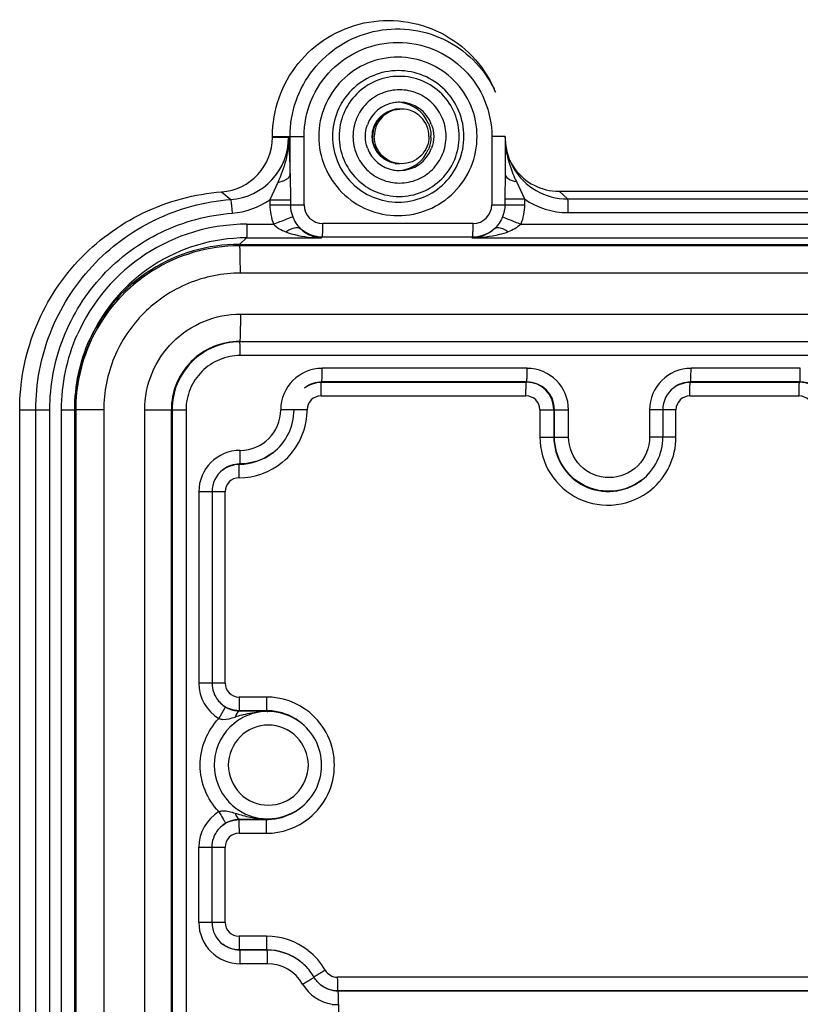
# Model space of a CAD drawing. Header units: inches. Extents: x 0 to 34, y 0 to 22.
# Tile 94 of 124: x 18.5 to 19.6, y 15.9 to 17.3. Entities that reach past the tile are written whole.
import ezdxf

# ---------------------------------------------------------------- set-up
doc = ezdxf.new("R2010")
doc.units = ezdxf.units.IN
doc.header["$LTSCALE"] = 1.87
doc.header["$MEASUREMENT"] = 0
doc.linetypes.add('HIDDEN', pattern=[0.2, 0.1, -0.1])
doc.layers.get('0').update_dxf_attribs({"linetype": 'CONTINUOUS'})
doc.layers.add('02___PRT_ALL_AXES', color=7, linetype='CONTINUOUS')
doc.layers.add('DEFAULT_2', color=8, linetype='HIDDEN')

msp = doc.modelspace()

# ---------------------------------------------------------------- linework, layer by layer
at = {"color": 7, "linetype": 'CONTINUOUS'}
for p, q in [((19.1565, 17.207), (19.1543, 17.212)), ((18.835, 17.1424), (18.835, 17.1435)), ((18.835, 17.1435), (18.8806, 17.1435)), ((18.835, 17.1424), (18.8582, 17.1424)), ((18.8604, 17.0883), (18.8604, 17.1435)), ((18.8806, 17.0451), (18.8806, 17.1435)), ((19.151, 17.1435), (19.151, 17.0451)), ((19.1701, 17.1435), (19.151, 17.1435)), ((19.1701, 17.1435), (19.1701, 17.0894)), ((18.8604, 17.0883), (18.8609, 17.0523)), ((19.1701, 17.0894), (19.1698, 17.0534)), ((19.1701, 17.0961), (19.1701, 17.0894)), ((18.8427, 17.0773), (18.8313, 17.0523)), ((19.1865, 17.0784), (19.1981, 17.0534)), ((18.7619, 17.0637), (18.7749, 17.0526)), ((19.2601, 17.0535), (19.2479, 17.0645)), ((19.2479, 17.0645), (23.3211, 17.0645)), ((18.8313, 17.0523), (18.8313, 17.0451)), ((18.8313, 17.0523), (18.8609, 17.0523)), ((18.8609, 17.0523), (18.8609, 17.0451)), ((19.1698, 17.0534), (19.1698, 17.0451)), ((19.1698, 17.0534), (19.1981, 17.0534)), ((19.1981, 17.0534), (19.1981, 17.0451)), ((19.2601, 17.0535), (23.3332, 17.0535)), ((18.8313, 17.0451), (18.8806, 17.0451)), ((19.151, 17.0451), (19.1981, 17.0451)), ((19.2606, 17.0338), (23.3338, 17.0338)), ((19.124, 17.0181), (18.9076, 17.0181)), ((18.7982, 17.0171), (18.8367, 17.0171)), ((19.1927, 17.0171), (23.3956, 17.0171)), ((18.7875, 16.9881), (18.7977, 16.9974)), ((18.7977, 16.9974), (18.9059, 16.9974)), ((18.907, 16.9984), (18.9059, 16.9974)), ((19.1235, 16.9984), (18.907, 16.9984)), ((19.1224, 16.9974), (19.1235, 16.9984)), ((19.1224, 16.9974), (23.395, 16.9974)), ((18.7875, 16.9881), (23.7854, 16.9881)), ((23.7857, 16.9861), (18.7878, 16.9861)), ((18.7889, 16.9467), (18.7887, 16.9698)), ((23.7869, 16.9467), (18.7889, 16.9467)), ((18.7889, 16.8876), (23.7869, 16.8876)), ((18.7876, 16.8479), (18.7881, 16.8476)), ((23.786, 16.8476), (18.7881, 16.8476)), ((23.7866, 16.8279), (18.7886, 16.8279)), ((19.2019, 16.8096), (18.9067, 16.8096)), ((19.5954, 16.8096), (19.438, 16.8096)), ((18.9061, 16.7899), (18.9056, 16.7896)), ((18.9056, 16.7896), (19.2007, 16.7896)), ((19.2013, 16.7899), (18.9061, 16.7899)), ((19.2013, 16.7899), (19.2007, 16.7896)), ((19.4368, 16.7896), (19.4374, 16.7899)), ((19.4368, 16.7896), (19.5943, 16.7896)), ((19.5948, 16.7899), (19.4374, 16.7899)), ((19.5948, 16.7899), (19.5943, 16.7896)), ((18.905, 16.7699), (19.2002, 16.7699)), ((19.4363, 16.7699), (19.5937, 16.7699)), ((18.471, 12.5766), (18.471, 16.7498)), ((18.471, 16.7498), (18.5144, 16.7498)), ((18.4942, 12.5766), (18.4942, 16.7498)), ((18.5144, 12.5766), (18.5144, 16.7498)), ((18.5311, 12.5766), (18.5311, 16.7498)), ((18.5311, 16.7498), (18.5508, 16.7498)), ((18.5502, 12.5766), (18.5502, 16.7498)), ((18.5514, 12.5766), (18.5514, 16.7498)), ((18.5921, 16.7498), (18.5514, 16.7498)), ((18.5517, 16.7498), (18.5517, 12.5766)), ((18.5921, 16.7498), (18.5921, 12.5766)), ((18.6512, 12.5766), (18.6512, 16.7498)), ((18.6512, 16.7498), (18.6894, 16.7498)), ((18.6894, 12.5766), (18.6894, 16.7498)), ((18.6894, 16.7498), (18.7106, 16.7498)), ((18.6904, 16.7498), (18.6904, 12.5766)), ((18.7106, 16.7498), (18.7106, 12.5766)), ((18.885, 16.7498), (18.847, 16.7498)), ((19.2202, 16.7498), (19.2202, 16.7105)), ((19.2202, 16.7498), (19.2616, 16.7498)), ((19.2404, 16.7498), (19.2404, 16.7105)), ((19.2413, 16.7105), (19.2413, 16.7498)), ((19.2616, 16.7105), (19.2616, 16.7498)), ((19.3783, 16.7498), (19.3783, 16.7105)), ((19.4163, 16.7498), (19.3783, 16.7498)), ((19.3974, 16.7498), (19.3974, 16.7105)), ((19.4163, 16.7105), (19.4163, 16.7498)), ((19.2202, 16.7105), (19.2616, 16.7105)), ((19.4163, 16.7105), (19.3783, 16.7105)), ((18.8355, 16.6879), (18.8351, 16.6876)), ((18.7881, 16.6718), (18.7875, 16.6714)), ((19.3664, 16.6482), (19.3668, 16.6485)), ((18.7289, 16.6317), (18.7289, 16.3561)), ((18.7669, 16.6317), (18.7289, 16.6317)), ((18.748, 16.6317), (18.748, 16.3561)), ((18.7669, 16.3561), (18.7669, 16.6317)), ((18.7669, 16.3561), (18.7289, 16.3561)), ((18.7637, 16.3243), (18.7674, 16.3218)), ((18.8263, 16.3361), (18.7869, 16.3361)), ((18.7662, 16.3195), (18.7578, 16.305)), ((18.7875, 16.3164), (18.7884, 16.3159)), ((18.8269, 16.3164), (18.7875, 16.3164)), ((18.812, 16.3156), (18.8274, 16.3154)), ((18.8269, 16.3164), (18.8285, 16.3154)), ((18.8293, 16.3154), (18.8274, 16.3154)), ((18.8274, 16.3154), (18.8285, 16.3154)), ((18.8274, 16.3154), (18.8285, 16.3154)), ((18.8745, 16.3003), (18.8756, 16.2994)), ((18.8745, 16.1758), (18.8756, 16.1766)), ((18.7637, 16.1517), (18.7674, 16.1542)), ((18.7875, 16.1596), (18.7884, 16.1602)), ((18.7875, 16.1596), (18.8269, 16.1596)), ((18.8096, 16.1604), (18.8274, 16.1606)), ((18.8269, 16.1596), (18.8285, 16.1607)), ((18.8274, 16.1606), (18.8285, 16.1607)), ((18.8274, 16.1606), (18.8285, 16.1607)), ((18.8274, 16.1607), (18.8293, 16.1607)), ((18.7869, 16.1399), (18.8263, 16.1399)), ((18.7289, 16.0117), (18.7289, 16.1199)), ((18.7289, 16.1199), (18.7669, 16.1199)), ((18.748, 16.0117), (18.748, 16.1199)), ((18.7669, 16.0117), (18.7669, 16.1199)), ((18.7289, 16.0117), (18.7669, 16.0117)), ((18.8263, 15.9916), (18.7869, 15.9916)), ((18.7875, 15.9719), (18.7881, 15.9716)), ((18.8269, 15.9719), (18.7875, 15.9719)), ((18.8274, 15.9716), (18.7881, 15.9716)), ((18.8269, 15.9719), (18.8274, 15.9716)), ((18.8745, 15.9558), (18.8749, 15.9555)), ((18.828, 15.9519), (18.7886, 15.9519)), ((20.4089, 15.9326), (18.9285, 15.9326)), ((18.9291, 15.9129), (18.9297, 15.9125)), ((20.4092, 15.9129), (18.9291, 15.9129)), ((20.4098, 15.9125), (18.9297, 15.9125)), ((18.9212, 15.8935), (18.9302, 15.8935))]:
    msp.add_line(p, q, dxfattribs=at)
for centre, radius, start, end in [((19.0151, 17.1435), 0.1551, 24.1808, 26.1898), ((19.0181, 17.1435), 0.0492, 100.0214, 160.0019), ((19.0181, 17.1435), 0.0493, 89.9965, 99.9797), ((19.0181, 17.1436), 0.0492, 19.9878, 89.9935), ((19.0141, 17.1435), 0.0492, 22.4992, 83.233), ((18.756, 17.1424), 0.079, 274.3198, 0.005), ((18.7682, 17.1424), 0.0901, 274.3142, 0.0106), ((19.0151, 17.1435), 0.0482, 358.6546, 1.3454), ((19.2981, 17.144), 0.1281, 184.85, 189.8018), ((19.0181, 17.1435), 0.0492, 199.9981, 259.9786), ((19.0181, 17.1435), 0.0492, 270.0065, 340.0122), ((19.0141, 17.1435), 0.0492, 276.767, 337.5008), ((19.2481, 17.1436), 0.0791, 205.7738, 207.7743), ((19.2601, 17.1435), 0.0901, 204.1797, 209.908), ((19.248, 17.1435), 0.079, 207.7733, 215.793), ((19.0181, 17.1436), 0.0493, 260.0203, 270.0035), ((19.2601, 17.1435), 0.0901, 209.9018, 269.9957), ((19.2479, 17.1435), 0.079, 215.787, 269.9971), ((18.9076, 17.0451), 0.027, 179.9882, 269.9882), ((19.124, 17.0451), 0.027, 270.0118, 0.0118), ((18.7983, 16.7499), 0.2672, 90.0074, 156.2163), ((18.7977, 16.7499), 0.2475, 90.0074, 155.8236), ((18.7875, 16.7499), 0.2382, 90.0071, 154.2998), ((18.7875, 16.7499), 0.2361, 90.0071, 154.2998), ((18.7878, 16.7499), 0.2361, 90.0071, 154.2998), ((18.7872, 16.7501), 0.2378, 154.9303, 155.8184), ((18.787, 16.7502), 0.2376, 154.2911, 154.9303), ((18.7872, 16.7501), 0.2357, 154.7548, 155.7641), ((18.7875, 16.7501), 0.2358, 154.7773, 155.7867), ((18.787, 16.7502), 0.2355, 154.2911, 154.7547), ((18.7872, 16.7502), 0.2355, 154.2911, 154.7773), ((18.7876, 16.7492), 0.0987, 90.0627, 107.1649), ((18.7876, 16.7496), 0.0983, 110.3682, 123.9094), ((18.7872, 16.7506), 0.0973, 107.1997, 110.3432), ((18.1527, 16.828), 0.6359, 359.9875, 0.6591), ((18.788, 16.7494), 0.0987, 128.9694, 140.7986), ((18.7873, 16.7502), 0.0977, 123.9345, 128.9535), ((18.7872, 16.7501), 0.0977, 140.8131, 146.2788), ((18.9067, 16.7498), 0.0597, 90.018, 180.0056), ((19.2018, 16.7498), 0.0597, 359.9944, 89.982), ((19.438, 16.7498), 0.0597, 90.018, 180.0056), ((18.7878, 16.7497), 0.0984, 146.3001, 158.3861), ((18.7883, 16.7497), 0.0988, 163.271, 179.9393), ((18.787, 16.7501), 0.0975, 158.4014, 163.2395), ((19.2007, 16.7499), 0.0397, 359.9882, 89.9882), ((19.2013, 16.7499), 0.0401, 359.9882, 89.9882), ((19.4374, 16.7498), 0.0401, 127.4572, 180.0067), ((19.5942, 16.7499), 0.0397, 359.9882, 89.9882), ((19.5948, 16.7499), 0.04, 31.0977, 90.0026), ((18.905, 16.7498), 0.02, 90.0118, 180.0118), ((19.2002, 16.7498), 0.02, 359.9882, 89.9882), ((19.4363, 16.7498), 0.02, 90.0118, 180.0118), ((19.5937, 16.7498), 0.02, 359.9882, 89.9882), ((18.7886, 16.7498), 0.0584, 270.018, 0.0056), ((18.788, 16.7498), 0.0781, 307.4622, 0.0041), ((18.788, 16.7498), 0.097, 358.2578, 359.9988), ((18.7869, 16.7498), 0.0981, 309.4431, 358.2851), ((19.3193, 16.7105), 0.0781, 307.4637, 0.0031), ((19.3182, 16.7105), 0.0981, 309.4702, 0.003), ((18.7887, 16.6317), 0.0597, 90.018, 180.0056), ((18.7881, 16.6317), 0.0401, 127.4572, 180.0067), ((18.7869, 16.7498), 0.098, 269.9975, 309.4532), ((18.7869, 16.6317), 0.02, 90.0118, 180.0118), ((18.7887, 16.3561), 0.0597, 179.9901, 238.8669), ((18.7869, 16.3561), 0.02, 179.9882, 269.9882), ((18.7883, 16.3564), 0.0404, 219.3153, 232.4962), ((18.7876, 16.3562), 0.0398, 232.5542, 247.4644), ((19.4229, 16.336), 0.6359, 179.9875, 180.6591), ((18.8263, 16.2381), 0.098, 50.8415, 90.0018), ((18.8488, 16.0979), 0.22, 105.3775, 107.8677), ((18.7358, 10.5704), 5.7458, 89.23993, 89.4756), ((18.8279, 16.1872), 0.1282, 90.3281, 95.8533), ((18.8268, 16.239), 0.0774, 88.0926, 89.9986), ((18.8281, 16.1639), 0.1515, 89.5376, 90.3425), ((18.8288, 16.2378), 0.0777, 124.0294, 135.2201), ((18.8287, 16.2379), 0.0776, 120.3526, 124.0283), ((18.8286, 16.2381), 0.0774, 117.9452, 120.3505), ((18.8269, 16.2382), 0.0782, 52.529, 58.9399), ((18.8285, 16.238), 0.0774, 359.9971, 54.4932), ((18.8269, 16.2382), 0.0782, 51.5439, 52.5228), ((18.8286, 16.238), 0.0774, 135.2525, 180.0015), ((18.8286, 16.238), 0.0773, 179.9913, 223.0319), ((18.8285, 16.238), 0.0774, 305.5067, 0.0029), ((18.8289, 16.2384), 0.0779, 223.0375, 233.6493), ((18.7887, 16.1199), 0.0597, 121.1332, 180.0098), ((18.8494, 16.3801), 0.222, 252.1393, 254.4678), ((18.8285, 16.2378), 0.0771, 233.6698, 235.0253), ((18.8285, 16.2378), 0.0772, 235.0373, 251.6252), ((18.8269, 16.2378), 0.0782, 301.0602, 307.471), ((18.7876, 16.1198), 0.0398, 112.5356, 127.4458), ((18.7883, 16.1195), 0.0405, 117.1889, 121.1279), ((18.737, 21.788), 5.6281, 270.5235, 270.7391), ((18.828, 16.29), 0.1294, 262.4365, 269.6855), ((18.8263, 16.2379), 0.098, 269.9982, 309.1592), ((18.8268, 16.2369), 0.0773, 270.0007, 271.3573), ((18.828, 16.3171), 0.1564, 269.7221, 270.4643), ((18.7883, 16.1197), 0.0404, 127.5039, 140.685), ((18.7869, 16.1199), 0.02, 90.0118, 180.0118), ((19.4229, 16.1401), 0.6359, 179.3409, 180.0125), ((18.7887, 16.0116), 0.0597, 179.9943, 269.9821), ((18.7881, 16.0116), 0.0401, 179.9933, 232.5428), ((18.7869, 16.0116), 0.02, 179.9882, 269.9882), ((18.8263, 15.8936), 0.098, 51.9804, 89.9989), ((18.8274, 15.8936), 0.078, 44.9889, 52.544), ((18.828, 15.8936), 0.0583, 29.9779, 90.0017), ((18.8271, 15.8933), 0.0784, 30.0259, 44.9513), ((18.9285, 15.9526), 0.02, 209.98, 269.9995), ((18.9302, 15.9526), 0.0597, 209.9824, 261.2781)]:
    msp.add_arc(centre, radius, start, end, dxfattribs=at)
for points, knots in [([(18.835, 17.1435), (18.835, 17.1624), (18.8415, 17.2004), (18.8696, 17.2506), (18.9129, 17.2886), (18.9663, 17.3101), (19.0239, 17.3124), (19.0789, 17.2955), (19.1251, 17.2612), (19.1466, 17.2292), (19.1543, 17.212)], [0, 0, 0, 0, 0.125041, 0.250046, 0.375049, 0.500035, 0.625014, 0.749997, 0.874994, 1, 1, 1, 1]), ([(18.8604, 17.1435), (18.8604, 17.1608), (18.8663, 17.1956), (18.8917, 17.2417), (18.9309, 17.277), (18.9795, 17.2973), (19.0321, 17.3005), (19.0828, 17.2862), (19.126, 17.256), (19.1466, 17.2274), (19.1542, 17.212)], [0, 0, 0, 0, 0.12504, 0.250046, 0.37505, 0.500036, 0.625015, 0.749997, 0.874993, 1, 1, 1, 1]), ([(18.8806, 17.1435), (18.8806, 17.1611), (18.8876, 17.1967), (18.9177, 17.2417), (18.9627, 17.2718), (19.0158, 17.2823), (19.0689, 17.2718), (19.1139, 17.2417), (19.144, 17.1967), (19.151, 17.1611), (19.151, 17.1435)], [0, 0, 0, 0, 0.125031, 0.25003, 0.375022, 0.5, 0.624978, 0.74997, 0.874969, 1, 1, 1, 1]), ([(19.1298, 17.1435), (19.1298, 17.1584), (19.1239, 17.1884), (19.0985, 17.2263), (19.0606, 17.2517), (19.0158, 17.2606), (18.971, 17.2517), (18.9331, 17.2263), (18.9077, 17.1884), (18.9018, 17.1584), (18.9018, 17.1435)], [0, 0, 0, 0, 0.125029, 0.250029, 0.375022, 0.5, 0.624978, 0.749971, 0.874971, 1, 1, 1, 1]), ([(19.1109, 17.1435), (19.1109, 17.1559), (19.106, 17.1808), (19.0849, 17.2122), (19.0534, 17.2333), (19.0163, 17.2407), (18.9791, 17.2333), (18.9476, 17.2122), (18.9266, 17.1808), (18.9216, 17.1559), (18.9216, 17.1435)], [0, 0, 0, 0, 0.12504, 0.250032, 0.375024, 0.5, 0.624976, 0.749968, 0.87496, 1, 1, 1, 1]), ([(19.1041, 17.1435), (19.1041, 17.1548), (19.0996, 17.1776), (19.0804, 17.2063), (19.0516, 17.2256), (19.0176, 17.2323), (18.9836, 17.2256), (18.9549, 17.2063), (18.9356, 17.1776), (18.9311, 17.1548), (18.9311, 17.1435)], [0, 0, 0, 0, 0.12504, 0.250032, 0.375024, 0.5, 0.624976, 0.749968, 0.87496, 1, 1, 1, 1]), ([(19.0852, 17.1435), (19.0852, 17.1523), (19.0817, 17.1699), (19.0668, 17.1922), (19.0444, 17.2072), (19.0181, 17.2124), (18.9917, 17.2072), (18.9694, 17.1922), (18.9545, 17.1699), (18.951, 17.1523), (18.951, 17.1435)], [0, 0, 0, 0, 0.125028, 0.250025, 0.375021, 0.5, 0.624979, 0.749975, 0.874972, 1, 1, 1, 1]), ([(18.8582, 17.1424), (18.8584, 17.1312), (18.8555, 17.1086), (18.8473, 17.0875), (18.8427, 17.0773)], [0, 0, 0, 0, 0.499068, 1, 1, 1, 1]), ([(18.8582, 17.1424), (18.8584, 17.1382), (18.8593, 17.1202), (18.86, 17.1021), (18.8604, 17.0883)], [0, 0, 0, 0, 0.232351, 1, 1, 1, 1]), ([(18.9018, 17.1435), (18.9018, 17.1287), (18.9077, 17.0987), (18.9331, 17.0608), (18.971, 17.0354), (19.0158, 17.0265), (19.0606, 17.0354), (19.0985, 17.0608), (19.1239, 17.0987), (19.1298, 17.1287), (19.1298, 17.1435)], [0, 0, 0, 0, 0.125029, 0.250029, 0.375022, 0.5, 0.624978, 0.749971, 0.874971, 1, 1, 1, 1]), ([(18.9216, 17.1435), (18.9216, 17.1312), (18.9266, 17.1063), (18.9476, 17.0749), (18.9791, 17.0538), (19.0163, 17.0464), (19.0534, 17.0538), (19.0849, 17.0749), (19.106, 17.1063), (19.1109, 17.1312), (19.1109, 17.1435)], [0, 0, 0, 0, 0.12504, 0.250032, 0.375024, 0.5, 0.624976, 0.749968, 0.87496, 1, 1, 1, 1]), ([(18.9311, 17.1435), (18.9311, 17.1323), (18.9356, 17.1095), (18.9549, 17.0808), (18.9836, 17.0615), (19.0176, 17.0548), (19.0516, 17.0615), (19.0804, 17.0808), (19.0996, 17.1095), (19.1041, 17.1323), (19.1041, 17.1435)], [0, 0, 0, 0, 0.12504, 0.250032, 0.375024, 0.5, 0.624976, 0.749968, 0.87496, 1, 1, 1, 1]), ([(18.951, 17.1435), (18.951, 17.1348), (18.9545, 17.1172), (18.9694, 17.0948), (18.9917, 17.0799), (19.0181, 17.0747), (19.0444, 17.0799), (19.0668, 17.0948), (19.0817, 17.1172), (19.0852, 17.1348), (19.0852, 17.1435)], [0, 0, 0, 0, 0.125028, 0.250025, 0.375021, 0.5, 0.624979, 0.749975, 0.874972, 1, 1, 1, 1]), ([(18.8427, 17.0773), (18.847, 17.0781), (18.8538, 17.0799), (18.8601, 17.0855), (18.8604, 17.0883)], [0, 0, 0, 0, 0.615587, 1, 1, 1, 1]), ([(19.1701, 17.0894), (19.1701, 17.0868), (19.1758, 17.0809), (19.1823, 17.0792), (19.1865, 17.0784)], [0, 0, 0, 0, 0.379688, 1, 1, 1, 1]), ([(18.471, 16.7498), (18.471, 16.7888), (18.4858, 16.8676), (18.5495, 16.9689), (18.6457, 17.04), (18.7231, 17.0607), (18.7619, 17.0637)], [0, 0, 0, 0, 0.250051, 0.500065, 0.750041, 1, 1, 1, 1]), ([(18.4942, 16.7498), (18.4942, 16.7875), (18.5085, 16.8635), (18.57, 16.9612), (18.6627, 17.0298), (18.7374, 17.0498), (18.7749, 17.0526)], [0, 0, 0, 0, 0.250051, 0.500065, 0.750041, 1, 1, 1, 1]), ([(18.7749, 17.0526), (18.7754, 17.0522), (18.7751, 17.0499), (18.776, 17.0461), (18.7763, 17.04), (18.7768, 17.0354), (18.777, 17.033)], [0, 0, 0, 0, 0.084727, 0.303403, 0.624214, 1, 1, 1, 1]), ([(19.2601, 17.0535), (19.2602, 17.0533), (19.2602, 17.0527), (19.2604, 17.0516), (19.2604, 17.0497), (19.2605, 17.0462), (19.2606, 17.0408), (19.2606, 17.0362), (19.2606, 17.0338)], [0, 0, 0, 0, 0.02425, 0.084262, 0.178312, 0.302687, 0.623657, 1, 1, 1, 1]), ([(18.5144, 16.7498), (18.5144, 16.785), (18.5278, 16.8561), (18.5853, 16.9475), (18.672, 17.0117), (18.7419, 17.0303), (18.777, 17.033)], [0, 0, 0, 0, 0.250049, 0.500065, 0.750044, 1, 1, 1, 1]), ([(18.8367, 17.0171), (18.8398, 17.0183), (18.8489, 17.022), (18.858, 17.0257), (18.8642, 17.0279)], [0, 0, 0, 0, 0.336548, 1, 1, 1, 1]), ([(18.907, 16.9984), (18.9072, 16.9986), (18.9071, 16.9992), (18.9073, 17.0003), (18.9073, 17.0022), (18.9075, 17.0057), (18.9076, 17.0111), (18.9076, 17.0157), (18.9076, 17.0181)], [0, 0, 0, 0, 0.02425, 0.084262, 0.178312, 0.302687, 0.623657, 1, 1, 1, 1]), ([(19.1235, 16.9984), (19.1236, 16.9986), (19.1236, 16.9992), (19.1238, 17.0003), (19.1238, 17.0022), (19.1239, 17.0057), (19.124, 17.0111), (19.124, 17.0157), (19.124, 17.0181)], [0, 0, 0, 0, 0.02425, 0.084262, 0.178312, 0.302687, 0.623657, 1, 1, 1, 1]), ([(19.1665, 17.0279), (19.1695, 17.0265), (19.1782, 17.023), (19.187, 17.0194), (19.1927, 17.0171)], [0, 0, 0, 0, 0.346396, 1, 1, 1, 1]), ([(18.7982, 17.0171), (18.7982, 17.0146), (18.7982, 17.0101), (18.7981, 17.0046), (18.798, 17.0011), (18.798, 16.9993), (18.7978, 16.9982), (18.7978, 16.9975), (18.7977, 16.9974)], [0, 0, 0, 0, 0.376343, 0.697313, 0.821688, 0.915738, 0.97575, 1, 1, 1, 1]), ([(18.8545, 17.006), (18.8581, 17.0086), (18.8644, 17.0124), (18.873, 17.0127), (18.8752, 17.011)], [0, 0, 0, 0, 0.608737, 1, 1, 1, 1]), ([(18.8545, 17.006), (18.8586, 17.0044), (18.8753, 16.9993), (18.8929, 16.9975), (18.9059, 16.9974)], [0, 0, 0, 0, 0.252689, 1, 1, 1, 1]), ([(18.8752, 17.011), (18.8775, 17.0087), (18.8863, 17.0015), (18.8978, 16.9977), (18.9059, 16.9974)], [0, 0, 0, 0, 0.283646, 1, 1, 1, 1]), ([(19.1553, 17.011), (19.1528, 17.0087), (19.1433, 17.0013), (19.131, 16.9977), (19.1224, 16.9974)], [0, 0, 0, 0, 0.278542, 1, 1, 1, 1]), ([(19.1747, 17.006), (19.1705, 17.0044), (19.1535, 16.9993), (19.1356, 16.9975), (19.1224, 16.9974)], [0, 0, 0, 0, 0.252164, 1, 1, 1, 1]), ([(19.1553, 17.011), (19.1572, 17.0127), (19.1655, 17.0123), (19.1712, 17.0086), (19.1747, 17.006)], [0, 0, 0, 0, 0.377053, 1, 1, 1, 1]), ([(18.7873, 16.9865), (18.7873, 16.9867), (18.7874, 16.9872), (18.7872, 16.9879), (18.7875, 16.9881)], [0, 0, 0, 0, 0.408791, 1, 1, 1, 1]), ([(18.7887, 16.9698), (18.7887, 16.9721), (18.7886, 16.9761), (18.7884, 16.9807), (18.7882, 16.9834), (18.7881, 16.9849), (18.7879, 16.9855), (18.7879, 16.9861), (18.7878, 16.9861)], [0, 0, 0, 0, 0.417378, 0.733361, 0.847705, 0.930663, 0.981323, 1, 1, 1, 1]), ([(18.7889, 16.9467), (18.7633, 16.9467), (18.7116, 16.9364), (18.6462, 16.8926), (18.6024, 16.8272), (18.5921, 16.7754), (18.5921, 16.7498)], [0, 0, 0, 0, 0.249956, 0.499933, 0.749949, 1, 1, 1, 1]), ([(18.6512, 16.7498), (18.6512, 16.7678), (18.6583, 16.804), (18.689, 16.8498), (18.7348, 16.8805), (18.771, 16.8876), (18.7889, 16.8876)], [0, 0, 0, 0, 0.250059, 0.500067, 0.750036, 1, 1, 1, 1]), ([(18.7889, 16.8876), (18.7889, 16.8826), (18.7889, 16.8753), (18.7887, 16.8661), (18.7886, 16.8601), (18.7884, 16.8554), (18.7884, 16.8515), (18.7879, 16.8498), (18.7881, 16.8483), (18.7878, 16.8483)], [0, 0, 0, 0, 0.382226, 0.554872, 0.706204, 0.830508, 0.92292, 0.979992, 1, 1, 1, 1]), ([(18.7878, 16.8483), (18.775, 16.8483), (18.7491, 16.8431), (18.7164, 16.8212), (18.6945, 16.7885), (18.6894, 16.7626), (18.6894, 16.7498)], [0, 0, 0, 0, 0.249926, 0.499869, 0.749889, 1, 1, 1, 1]), ([(18.7881, 16.8476), (18.7754, 16.8476), (18.7497, 16.8425), (18.7172, 16.8207), (18.6955, 16.7883), (18.6904, 16.7626), (18.6904, 16.7498)], [0, 0, 0, 0, 0.249984, 0.499933, 0.749921, 1, 1, 1, 1]), ([(18.7886, 16.8353), (18.7886, 16.837), (18.7885, 16.8399), (18.7885, 16.8438), (18.7881, 16.8459), (18.7883, 16.8474), (18.7881, 16.8476)], [0, 0, 0, 0, 0.401598, 0.717969, 0.923094, 1, 1, 1, 1]), ([(18.7886, 16.8279), (18.7785, 16.8279), (18.758, 16.8238), (18.732, 16.8065), (18.7147, 16.7805), (18.7106, 16.76), (18.7106, 16.7498)], [0, 0, 0, 0, 0.249973, 0.499933, 0.749932, 1, 1, 1, 1]), ([(18.9061, 16.7899), (18.9063, 16.79), (18.9062, 16.7907), (18.9064, 16.7917), (18.9064, 16.7936), (18.9066, 16.7971), (18.9067, 16.8025), (18.9067, 16.8071), (18.9067, 16.8096)], [0, 0, 0, 0, 0.022855, 0.081886, 0.175428, 0.299745, 0.621733, 1, 1, 1, 1]), ([(19.2013, 16.7899), (19.2014, 16.79), (19.2014, 16.7907), (19.2016, 16.7917), (19.2016, 16.7936), (19.2018, 16.7971), (19.2018, 16.8025), (19.2019, 16.8071), (19.2019, 16.8096)], [0, 0, 0, 0, 0.022855, 0.081886, 0.175428, 0.299745, 0.621733, 1, 1, 1, 1]), ([(19.4374, 16.7899), (19.4375, 16.79), (19.4375, 16.7907), (19.4377, 16.7917), (19.4377, 16.7936), (19.4379, 16.7971), (19.4379, 16.8025), (19.438, 16.8071), (19.438, 16.8096)], [0, 0, 0, 0, 0.022855, 0.081886, 0.175428, 0.299745, 0.621733, 1, 1, 1, 1]), ([(19.5948, 16.7899), (19.595, 16.79), (19.5949, 16.7907), (19.5951, 16.7917), (19.5951, 16.7936), (19.5953, 16.7971), (19.5954, 16.8025), (19.5954, 16.8071), (19.5954, 16.8096)], [0, 0, 0, 0, 0.022855, 0.081886, 0.175428, 0.299745, 0.621733, 1, 1, 1, 1]), ([(18.905, 16.7699), (18.905, 16.7724), (18.905, 16.7769), (18.9051, 16.7824), (18.9053, 16.7859), (18.9053, 16.7878), (18.9055, 16.7888), (18.9054, 16.7895), (18.9056, 16.7896)], [0, 0, 0, 0, 0.378267, 0.700255, 0.824572, 0.918114, 0.977145, 1, 1, 1, 1]), ([(19.2002, 16.7699), (19.2002, 16.7724), (19.2002, 16.7769), (19.2003, 16.7824), (19.2004, 16.7859), (19.2004, 16.7878), (19.2006, 16.7888), (19.2006, 16.7895), (19.2007, 16.7896)], [0, 0, 0, 0, 0.378267, 0.700255, 0.824572, 0.918114, 0.977145, 1, 1, 1, 1]), ([(19.4363, 16.7699), (19.4363, 16.7724), (19.4363, 16.7769), (19.4364, 16.7824), (19.4365, 16.7859), (19.4366, 16.7878), (19.4368, 16.7888), (19.4367, 16.7895), (19.4368, 16.7896)], [0, 0, 0, 0, 0.378267, 0.700255, 0.824572, 0.918114, 0.977145, 1, 1, 1, 1]), ([(19.5937, 16.7699), (19.5937, 16.7724), (19.5937, 16.7769), (19.5938, 16.7824), (19.5939, 16.7859), (19.594, 16.7878), (19.5942, 16.7888), (19.5941, 16.7895), (19.5943, 16.7896)], [0, 0, 0, 0, 0.378267, 0.700255, 0.824572, 0.918114, 0.977145, 1, 1, 1, 1]), ([(19.2202, 16.7105), (19.2202, 16.6923), (19.2309, 16.655), (19.2741, 16.617), (19.3309, 16.6078), (19.3665, 16.6232), (19.3805, 16.6347)], [0, 0, 0, 0, 0.250057, 0.500058, 0.75002, 1, 1, 1, 1]), ([(19.2404, 16.7105), (19.2404, 16.6961), (19.2487, 16.6668), (19.2823, 16.6365), (19.3267, 16.6283), (19.355, 16.6395), (19.3664, 16.6482)], [0, 0, 0, 0, 0.250069, 0.500066, 0.750025, 1, 1, 1, 1]), ([(19.3668, 16.6485), (19.3555, 16.6398), (19.3273, 16.6286), (19.283, 16.6368), (19.2496, 16.667), (19.2413, 16.6962), (19.2413, 16.7105)], [0, 0, 0, 0, 0.249975, 0.499934, 0.749931, 1, 1, 1, 1]), ([(19.3783, 16.7105), (19.3783, 16.6956), (19.3656, 16.6646), (19.3199, 16.6459), (19.2742, 16.6646), (19.2616, 16.6956), (19.2616, 16.7105)], [0, 0, 0, 0, 0.250028, 0.5, 0.749972, 1, 1, 1, 1]), ([(18.7881, 16.6718), (18.7882, 16.6719), (18.7882, 16.6725), (18.7884, 16.6736), (18.7884, 16.6755), (18.7885, 16.679), (18.7886, 16.6844), (18.7886, 16.689), (18.7886, 16.6915)], [0, 0, 0, 0, 0.022855, 0.081886, 0.175428, 0.299745, 0.621733, 1, 1, 1, 1]), ([(18.7869, 16.6518), (18.7869, 16.6542), (18.787, 16.6588), (18.787, 16.6643), (18.7872, 16.6678), (18.7872, 16.6697), (18.7874, 16.6707), (18.7874, 16.6714), (18.7875, 16.6714)], [0, 0, 0, 0, 0.378267, 0.700255, 0.824572, 0.918114, 0.977145, 1, 1, 1, 1]), ([(18.787, 16.3287), (18.787, 16.327), (18.7871, 16.3241), (18.787, 16.3202), (18.7875, 16.3181), (18.7872, 16.3166), (18.7875, 16.3164)], [0, 0, 0, 0, 0.401598, 0.717969, 0.923094, 1, 1, 1, 1]), ([(18.8263, 16.3361), (18.8263, 16.3336), (18.8263, 16.329), (18.8264, 16.3236), (18.8265, 16.3201), (18.8266, 16.3182), (18.8268, 16.3172), (18.8267, 16.3165), (18.8269, 16.3164)], [0, 0, 0, 0, 0.378267, 0.700255, 0.824572, 0.918114, 0.977145, 1, 1, 1, 1]), ([(18.7674, 16.3218), (18.7676, 16.3217), (18.7666, 16.3207), (18.7665, 16.3201), (18.7662, 16.3195)], [0, 0, 0, 0, 0.261439, 1, 1, 1, 1]), ([(18.7674, 16.3218), (18.7691, 16.3208), (18.7757, 16.3175), (18.7831, 16.316), (18.7884, 16.3159)], [0, 0, 0, 0, 0.277756, 1, 1, 1, 1]), ([(18.7884, 16.3159), (18.7877, 16.3159), (18.7839, 16.3145), (18.7822, 16.3103), (18.7813, 16.3073)], [0, 0, 0, 0, 0.186008, 1, 1, 1, 1]), ([(18.8882, 16.162), (18.8993, 16.171), (18.9178, 16.1945), (18.9276, 16.238), (18.9178, 16.2815), (18.8993, 16.305), (18.8882, 16.3141)], [0, 0, 0, 0, 0.249986, 0.5, 0.750014, 1, 1, 1, 1]), ([(18.7578, 16.1711), (18.7493, 16.1799), (18.7357, 16.2011), (18.7286, 16.238), (18.7357, 16.275), (18.7493, 16.2961), (18.7578, 16.305)], [0, 0, 0, 0, 0.250003, 0.5, 0.749997, 1, 1, 1, 1]), ([(18.7578, 16.305), (18.7597, 16.3043), (18.7677, 16.3031), (18.7756, 16.3055), (18.7813, 16.3073)], [0, 0, 0, 0, 0.25474, 1, 1, 1, 1]), ([(18.8868, 16.238), (18.8868, 16.2527), (18.8743, 16.2834), (18.8291, 16.3019), (18.7839, 16.2834), (18.7715, 16.2527), (18.7715, 16.238)], [0, 0, 0, 0, 0.250027, 0.5, 0.749974, 1, 1, 1, 1]), ([(18.7715, 16.238), (18.7715, 16.2233), (18.7839, 16.1927), (18.8291, 16.1742), (18.8743, 16.1927), (18.8868, 16.2233), (18.8868, 16.238)], [0, 0, 0, 0, 0.250027, 0.5, 0.749974, 1, 1, 1, 1]), ([(18.7578, 16.1711), (18.7597, 16.1718), (18.7677, 16.173), (18.7756, 16.1706), (18.7813, 16.1688)], [0, 0, 0, 0, 0.254286, 1, 1, 1, 1]), ([(18.7578, 16.1711), (18.759, 16.1689), (18.7614, 16.165), (18.7641, 16.1604), (18.7658, 16.1574), (18.7668, 16.1557), (18.767, 16.1549), (18.7675, 16.1543), (18.7674, 16.1542)], [0, 0, 0, 0, 0.382334, 0.706528, 0.830486, 0.922561, 0.979661, 1, 1, 1, 1]), ([(18.7813, 16.1688), (18.7817, 16.1675), (18.7829, 16.1641), (18.7858, 16.1603), (18.7884, 16.1602)], [0, 0, 0, 0, 0.332299, 1, 1, 1, 1]), ([(18.7698, 16.1556), (18.7714, 16.1564), (18.7773, 16.1589), (18.7837, 16.1601), (18.7884, 16.1602)], [0, 0, 0, 0, 0.275628, 1, 1, 1, 1]), ([(18.787, 16.1474), (18.787, 16.149), (18.7871, 16.1519), (18.787, 16.1558), (18.7875, 16.158), (18.7872, 16.1595), (18.7875, 16.1596)], [0, 0, 0, 0, 0.401598, 0.717969, 0.923094, 1, 1, 1, 1]), ([(18.8263, 16.1399), (18.8263, 16.1424), (18.8263, 16.147), (18.8264, 16.1525), (18.8265, 16.156), (18.8266, 16.1579), (18.8268, 16.1589), (18.8267, 16.1596), (18.8269, 16.1596)], [0, 0, 0, 0, 0.378267, 0.700255, 0.824572, 0.918114, 0.977145, 1, 1, 1, 1]), ([(18.7869, 15.9916), (18.7869, 15.9891), (18.787, 15.9846), (18.787, 15.9791), (18.7872, 15.9756), (18.7872, 15.9737), (18.7874, 15.9727), (18.7874, 15.972), (18.7875, 15.9719)], [0, 0, 0, 0, 0.378267, 0.700255, 0.824572, 0.918114, 0.977145, 1, 1, 1, 1]), ([(18.8263, 15.9916), (18.8263, 15.9891), (18.8263, 15.9846), (18.8264, 15.9791), (18.8265, 15.9756), (18.8266, 15.9737), (18.8268, 15.9727), (18.8267, 15.972), (18.8269, 15.9719)], [0, 0, 0, 0, 0.378267, 0.700255, 0.824572, 0.918114, 0.977145, 1, 1, 1, 1]), ([(18.7886, 15.9519), (18.7886, 15.9544), (18.7886, 15.959), (18.7885, 15.9644), (18.7884, 15.9679), (18.7884, 15.9698), (18.7882, 15.9708), (18.7882, 15.9715), (18.7881, 15.9716)], [0, 0, 0, 0, 0.378267, 0.700255, 0.824572, 0.918114, 0.977145, 1, 1, 1, 1]), ([(18.828, 15.9519), (18.828, 15.9544), (18.828, 15.959), (18.8279, 15.9644), (18.8277, 15.9679), (18.8277, 15.9698), (18.8275, 15.9708), (18.8276, 15.9715), (18.8274, 15.9716)], [0, 0, 0, 0, 0.378267, 0.700255, 0.824572, 0.918114, 0.977145, 1, 1, 1, 1]), ([(18.9112, 15.9426), (18.9091, 15.9414), (18.9052, 15.9391), (18.9005, 15.9363), (18.8976, 15.9346), (18.8959, 15.9336), (18.8954, 15.9331), (18.8946, 15.9328), (18.8947, 15.9327)], [0, 0, 0, 0, 0.386153, 0.711022, 0.834715, 0.926253, 0.981918, 1, 1, 1, 1]), ([(18.8785, 15.9227), (18.8807, 15.924), (18.8846, 15.9262), (18.8893, 15.929), (18.8921, 15.9307), (18.8938, 15.9317), (18.8943, 15.9322), (18.8951, 15.9325), (18.895, 15.9326)], [0, 0, 0, 0, 0.386153, 0.711022, 0.834715, 0.926253, 0.981918, 1, 1, 1, 1]), ([(18.9285, 15.9326), (18.9285, 15.9301), (18.9286, 15.9255), (18.9286, 15.9201), (18.9288, 15.9165), (18.9288, 15.9147), (18.929, 15.9136), (18.929, 15.913), (18.9291, 15.9129)], [0, 0, 0, 0, 0.378267, 0.700255, 0.824572, 0.918114, 0.977145, 1, 1, 1, 1]), ([(18.9302, 15.8942), (18.9302, 15.8966), (18.9302, 15.9009), (18.9301, 15.9059), (18.93, 15.9092), (18.9299, 15.9109), (18.9298, 15.9119), (18.9298, 15.9125), (18.9297, 15.9125)], [0, 0, 0, 0, 0.38266, 0.703837, 0.826902, 0.919167, 0.977344, 1, 1, 1, 1]), ([(18.9302, 15.8942), (18.9302, 15.8917), (18.9302, 15.8872), (18.9301, 15.8817), (18.93, 15.8782), (18.93, 15.8763), (18.9298, 15.8753), (18.9298, 15.8746), (18.9297, 15.8746)], [0, 0, 0, 0, 0.378267, 0.700255, 0.824571, 0.918114, 0.977145, 1, 1, 1, 1])]:
    msp.add_open_spline(points, degree=3, knots=knots, dxfattribs=at)
for points in [[(18.9689, 17.1435), (18.9689, 17.1492), (18.9699, 17.155), (18.9718, 17.1604)], [(19.0596, 17.1624), (19.0619, 17.1568), (19.0632, 17.1507), (19.0633, 17.1447)], [(19.0643, 17.1604), (19.0662, 17.155), (19.0673, 17.1492), (19.0673, 17.1435)], [(18.9718, 17.1267), (18.9699, 17.1321), (18.9689, 17.1378), (18.9689, 17.1435)], [(19.0633, 17.1424), (19.0632, 17.1364), (19.0619, 17.1303), (19.0596, 17.1247)], [(19.0673, 17.1435), (19.0673, 17.1378), (19.0662, 17.1321), (19.0643, 17.1267)], [(19.17, 17.1435), (19.17, 17.131), (19.1728, 17.1181), (19.1779, 17.1066)], [(19.1719, 17.1222), (19.1731, 17.115), (19.175, 17.108), (19.1773, 17.1011)], [(19.1773, 17.1011), (19.1798, 17.0933), (19.183, 17.0858), (19.1865, 17.0784)], [(18.777, 17.033), (18.7961, 17.0344), (18.8155, 17.0413), (18.8313, 17.0523)], [(19.1981, 17.0534), (19.216, 17.0409), (19.2388, 17.0338), (19.2606, 17.0338)], [(18.8313, 17.0451), (18.8313, 17.0356), (18.8332, 17.0259), (18.8367, 17.0171)], [(18.8609, 17.0451), (18.8609, 17.0393), (18.862, 17.0333), (18.8642, 17.0279)], [(19.1698, 17.0451), (19.1698, 17.0393), (19.1687, 17.0333), (19.1665, 17.0279)], [(19.1981, 17.0451), (19.1981, 17.0356), (19.1962, 17.0259), (19.1927, 17.0171)], [(18.8642, 17.0279), (18.8667, 17.0216), (18.8704, 17.0156), (18.8752, 17.011)], [(19.1665, 17.0279), (19.164, 17.0216), (19.1602, 17.0156), (19.1553, 17.011)], [(18.8367, 17.0171), (18.8416, 17.0122), (18.8479, 17.0085), (18.8545, 17.006)], [(18.907, 16.9984), (18.8957, 16.9984), (18.8836, 17.0032), (18.8752, 17.011)], [(19.1553, 17.011), (19.147, 17.0032), (19.1349, 16.9984), (19.1235, 16.9984)], [(19.1927, 17.0171), (19.1877, 17.0121), (19.1813, 17.0085), (19.1747, 17.006)], [(18.5311, 16.7498), (18.5311, 16.7866), (18.539, 16.8241), (18.5538, 16.8577)], [(18.5502, 16.7498), (18.5502, 16.7844), (18.5578, 16.8197), (18.5719, 16.8513)], [(18.5514, 16.7498), (18.5514, 16.7829), (18.5586, 16.8167), (18.5722, 16.8468)], [(18.5725, 16.8468), (18.5589, 16.8166), (18.5517, 16.7829), (18.5517, 16.7498)], [(18.8814, 16.7814), (18.8882, 16.7865), (18.8971, 16.7896), (18.9056, 16.7896)], [(18.9061, 16.7899), (18.8976, 16.7899), (18.8886, 16.7869), (18.8818, 16.7816)], [(19.4127, 16.7814), (19.4194, 16.7865), (19.4283, 16.7896), (19.4368, 16.7896)], [(19.4374, 16.7899), (19.4288, 16.7899), (19.4199, 16.7869), (19.4131, 16.7816)], [(18.7875, 16.6714), (18.8043, 16.6714), (18.8218, 16.6774), (18.8351, 16.6876)], [(18.8355, 16.6879), (18.8223, 16.6777), (18.8048, 16.6718), (18.7881, 16.6718)], [(18.7634, 16.6633), (18.7701, 16.6684), (18.779, 16.6714), (18.7875, 16.6714)], [(18.7881, 16.6718), (18.7795, 16.6718), (18.7705, 16.6688), (18.7637, 16.6635)], [(18.748, 16.3561), (18.748, 16.3472), (18.7514, 16.3377), (18.7571, 16.3308)], [(18.7875, 16.3164), (18.7823, 16.3164), (18.7771, 16.3175), (18.7723, 16.3195)], [(18.7904, 16.31), (18.7984, 16.3122), (18.8066, 16.3139), (18.8148, 16.3147)], [(18.8274, 16.3154), (18.8154, 16.3152), (18.803, 16.3121), (18.7924, 16.3064)], [(18.8735, 16.301), (18.8607, 16.3101), (18.8443, 16.3154), (18.8286, 16.3154)], [(18.8756, 16.2994), (18.8625, 16.3095), (18.8451, 16.3154), (18.8286, 16.3154)], [(18.8673, 16.3052), (18.856, 16.312), (18.8426, 16.316), (18.8294, 16.3164)], [(18.8286, 16.1607), (18.8451, 16.1607), (18.8624, 16.1666), (18.8756, 16.1766)], [(18.8286, 16.1607), (18.8443, 16.1607), (18.8607, 16.1659), (18.8735, 16.175)], [(18.8287, 16.1597), (18.8421, 16.16), (18.8558, 16.164), (18.8673, 16.1709)], [(18.7723, 16.1566), (18.7771, 16.1586), (18.7823, 16.1596), (18.7875, 16.1596)], [(18.7899, 16.1662), (18.7968, 16.1642), (18.8039, 16.1627), (18.811, 16.1618)], [(18.8042, 16.1646), (18.8116, 16.1621), (18.8196, 16.1608), (18.8274, 16.1607)], [(18.748, 16.1199), (18.748, 16.1289), (18.7514, 16.1383), (18.7571, 16.1453)], [(18.7875, 15.9719), (18.779, 15.9719), (18.7701, 15.975), (18.7634, 15.9801)], [(18.7881, 15.9716), (18.7795, 15.9716), (18.7705, 15.9746), (18.7637, 15.9798)], [(18.8745, 15.9558), (18.8612, 15.966), (18.8436, 15.9719), (18.8269, 15.9719)], [(18.8749, 15.9555), (18.8616, 15.9657), (18.8441, 15.9716), (18.8274, 15.9716)], [(18.9112, 15.9426), (18.905, 15.9534), (18.8965, 15.9631), (18.8867, 15.9708)], [(18.9053, 15.9208), (18.9012, 15.924), (18.8976, 15.928), (18.895, 15.9326)], [(18.9291, 15.9129), (18.9206, 15.9129), (18.9117, 15.9159), (18.905, 15.9211)], [(18.9297, 15.9125), (18.9211, 15.9125), (18.9121, 15.9156), (18.9053, 15.9208)]]:
    msp.add_open_spline(points, degree=3, dxfattribs=at)
at = {"layer": '02___PRT_ALL_AXES', "color": 7, "linetype": 'CONTINUOUS'}
for points, knots in [([(19.0187, 17.1829), (19.0136, 17.1829), (19.0032, 17.1809), (18.9901, 17.1721), (18.9814, 17.159), (18.9793, 17.1487), (18.9793, 17.1435)], [0, 0, 0, 0, 0.249953, 0.499933, 0.749954, 1, 1, 1, 1]), ([(19.0211, 17.1829), (19.0159, 17.1829), (19.0056, 17.1809), (18.9925, 17.1721), (18.9837, 17.159), (18.9817, 17.1487), (18.9817, 17.1435)], [0, 0, 0, 0, 0.249953, 0.499933, 0.749954, 1, 1, 1, 1]), ([(19.0604, 17.1435), (19.0604, 17.1487), (19.0584, 17.159), (19.0496, 17.1721), (19.0365, 17.1809), (19.0262, 17.1829), (19.0211, 17.1829)], [0, 0, 0, 0, 0.250046, 0.500067, 0.750047, 1, 1, 1, 1]), ([(19.0187, 17.1042), (19.0136, 17.1042), (19.0032, 17.1062), (18.9901, 17.115), (18.9814, 17.1281), (18.9793, 17.1384), (18.9793, 17.1435)], [0, 0, 0, 0, 0.249953, 0.499933, 0.749954, 1, 1, 1, 1]), ([(19.0211, 17.1042), (19.0159, 17.1042), (19.0056, 17.1062), (18.9925, 17.115), (18.9837, 17.1281), (18.9817, 17.1384), (18.9817, 17.1435)], [0, 0, 0, 0, 0.249953, 0.499933, 0.749954, 1, 1, 1, 1]), ([(19.0604, 17.1435), (19.0604, 17.1384), (19.0584, 17.1281), (19.0496, 17.115), (19.0365, 17.1062), (19.0262, 17.1042), (19.0211, 17.1042)], [0, 0, 0, 0, 0.250046, 0.500067, 0.750047, 1, 1, 1, 1])]:
    msp.add_open_spline(points, degree=3, knots=knots, dxfattribs=at)
at = {"layer": 'DEFAULT_2', "color": 8, "linetype": 'HIDDEN'}
for p, q in [((19.0181, 17.1829), (19.0119, 17.1829)), ((19.0181, 17.1042), (19.0119, 17.1042))]:
    msp.add_line(p, q, dxfattribs=at)
for points in [[(18.9787, 17.1435), (18.9788, 17.1442), (18.9789, 17.1451), (18.979, 17.1464), (18.9791, 17.1474), (18.9792, 17.1482), (18.9792, 17.1488), (18.9793, 17.1493), (18.9793, 17.1498), (18.9794, 17.1502), (18.9794, 17.1505), (18.9794, 17.1507), (18.9794, 17.1509), (18.9795, 17.1511), (18.9795, 17.1511), (18.9795, 17.1512), (18.9795, 17.1512), (18.9795, 17.1513), (18.9796, 17.1515), (18.9796, 17.1517), (18.9797, 17.1519), (18.9798, 17.1522), (18.9799, 17.1526), (18.98, 17.1531), (18.9802, 17.1535), (18.9804, 17.1542), (18.9806, 17.1549), (18.9808, 17.1557), (18.981, 17.1563), (18.9812, 17.1568), (18.9813, 17.1573), (18.9814, 17.1577), (18.9815, 17.158), (18.9816, 17.1582), (18.9816, 17.1583), (18.9817, 17.1584), (18.9817, 17.1585), (18.9817, 17.1586), (18.9817, 17.1587), (18.9818, 17.1587), (18.9818, 17.1588), (18.9819, 17.1589), (18.9819, 17.159), (18.982, 17.1591), (18.9821, 17.1593), (18.9822, 17.1596), (18.9824, 17.16), (18.9827, 17.1604), (18.9829, 17.1608), (18.9832, 17.1614), (18.9836, 17.1621), (18.984, 17.1628), (18.9843, 17.1634), (18.9845, 17.1638), (18.9848, 17.1643), (18.9849, 17.1646), (18.9851, 17.1649), (18.9852, 17.1651), (18.9853, 17.1653), (18.9854, 17.1654), (18.9854, 17.1655), (18.9854, 17.1656), (18.9855, 17.1656), (18.9855, 17.1657), (18.9856, 17.1658), (18.9858, 17.1659), (18.9859, 17.1661), (18.9861, 17.1664), (18.9864, 17.1667), (18.9867, 17.167), (18.987, 17.1674), (18.9874, 17.1679), (18.9879, 17.1685), (18.9884, 17.1691), (18.9888, 17.1696), (18.9891, 17.17), (18.9894, 17.1704), (18.9897, 17.1707), (18.9899, 17.1709), (18.99, 17.1711), (18.9902, 17.1713), (18.9903, 17.1714), (18.9903, 17.1714), (18.9903, 17.1715), (18.9904, 17.1715), (18.9905, 17.1716), (18.9906, 17.1717), (18.9907, 17.1718), (18.9909, 17.1719), (18.9912, 17.1721), (18.9915, 17.1724), (18.9919, 17.1727), (18.9922, 17.173), (18.9927, 17.1734), (18.9934, 17.1739), (18.994, 17.1745), (18.9945, 17.1749), (18.9949, 17.1752), (18.9953, 17.1755), (18.9956, 17.1757), (18.9958, 17.1759), (18.996, 17.1761), (18.9961, 17.1762), (18.9962, 17.1763), (18.9963, 17.1763), (18.9964, 17.1764), (18.9964, 17.1764), (18.9965, 17.1764), (18.9965, 17.1765), (18.9966, 17.1765), (18.9967, 17.1766), (18.9969, 17.1767), (18.9971, 17.1768), (18.9973, 17.1769), (18.9977, 17.1771), (18.9981, 17.1773), (18.9986, 17.1775), (18.9992, 17.1779), (18.9999, 17.1782), (19.0006, 17.1786), (19.0012, 17.1789), (19.0016, 17.1791), (19.002, 17.1794), (19.0024, 17.1796), (19.0027, 17.1797), (19.0029, 17.1798), (19.003, 17.1799), (19.0031, 17.1799), (19.0032, 17.18), (19.0033, 17.18), (19.0033, 17.1801), (19.0034, 17.1801), (19.0035, 17.1801), (19.0036, 17.1801), (19.0037, 17.1802), (19.0038, 17.1802), (19.004, 17.1803), (19.0043, 17.1803), (19.0047, 17.1805), (19.0052, 17.1806), (19.0057, 17.1807), (19.0063, 17.1809), (19.0071, 17.1811), (19.0079, 17.1814), (19.0085, 17.1816), (19.009, 17.1817), (19.0094, 17.1818), (19.0098, 17.1819), (19.0101, 17.182), (19.0103, 17.1821), (19.0105, 17.1821), (19.0106, 17.1822), (19.0107, 17.1822), (19.0108, 17.1822), (19.0108, 17.1822), (19.0109, 17.1822), (19.011, 17.1823), (19.0111, 17.1823), (19.0112, 17.1823), (19.0114, 17.1823), (19.0116, 17.1823), (19.0119, 17.1823), (19.0123, 17.1824), (19.0128, 17.1824), (19.0133, 17.1825), (19.0139, 17.1825), (19.0147, 17.1826), (19.0157, 17.1827), (19.017, 17.1828), (19.0179, 17.1829), (19.0186, 17.1829)], [(19.0186, 17.1042), (19.0179, 17.1042), (19.017, 17.1043), (19.0157, 17.1044), (19.0148, 17.1045), (19.014, 17.1046), (19.0133, 17.1046), (19.0128, 17.1047), (19.0124, 17.1047), (19.012, 17.1047), (19.0116, 17.1048), (19.0114, 17.1048), (19.0112, 17.1048), (19.0111, 17.1048), (19.011, 17.1048), (19.0109, 17.1048), (19.0109, 17.1048), (19.0108, 17.1049), (19.0107, 17.1049), (19.0105, 17.105), (19.0102, 17.105), (19.0099, 17.1051), (19.0095, 17.1052), (19.0091, 17.1054), (19.0086, 17.1055), (19.008, 17.1057), (19.0072, 17.1059), (19.0064, 17.1061), (19.0058, 17.1063), (19.0053, 17.1065), (19.0048, 17.1066), (19.0044, 17.1067), (19.0041, 17.1068), (19.0039, 17.1069), (19.0038, 17.1069), (19.0037, 17.1069), (19.0036, 17.107), (19.0035, 17.107), (19.0034, 17.107), (19.0034, 17.107), (19.0033, 17.1071), (19.0032, 17.1071), (19.0031, 17.1072), (19.003, 17.1072), (19.0028, 17.1073), (19.0025, 17.1075), (19.0021, 17.1077), (19.0017, 17.1079), (19.0013, 17.1081), (19.0007, 17.1084), (19, 17.1088), (18.9992, 17.1092), (18.9987, 17.1095), (18.9982, 17.1097), (18.9978, 17.1099), (18.9974, 17.1101), (18.9971, 17.1103), (18.9969, 17.1104), (18.9967, 17.1105), (18.9966, 17.1106), (18.9965, 17.1106), (18.9965, 17.1106), (18.9964, 17.1107), (18.9964, 17.1107), (18.9963, 17.1108), (18.9961, 17.1109), (18.9959, 17.1111), (18.9957, 17.1113), (18.9954, 17.1115), (18.995, 17.1118), (18.9946, 17.1121), (18.9941, 17.1125), (18.9935, 17.113), (18.9929, 17.1135), (18.9924, 17.1139), (18.992, 17.1142), (18.9916, 17.1145), (18.9913, 17.1148), (18.9911, 17.115), (18.9909, 17.1151), (18.9907, 17.1153), (18.9906, 17.1154), (18.9906, 17.1154), (18.9905, 17.1154), (18.9905, 17.1155), (18.9904, 17.1156), (18.9903, 17.1157), (18.9902, 17.1158), (18.99, 17.116), (18.9898, 17.1163), (18.9896, 17.1166), (18.9893, 17.1169), (18.9889, 17.1173), (18.9885, 17.1178), (18.988, 17.1184), (18.9875, 17.1191), (18.9871, 17.1196), (18.9868, 17.1199), (18.9864, 17.1203), (18.9862, 17.1206), (18.986, 17.1209), (18.9858, 17.121), (18.9857, 17.1212), (18.9857, 17.1213), (18.9856, 17.1213), (18.9855, 17.1214), (18.9855, 17.1214), (18.9855, 17.1215), (18.9854, 17.1216), (18.9854, 17.1217), (18.9853, 17.1218), (18.9853, 17.1219), (18.9852, 17.1221), (18.985, 17.1224), (18.9848, 17.1227), (18.9846, 17.1232), (18.9843, 17.1236), (18.984, 17.1242), (18.9836, 17.1249), (18.9833, 17.1256), (18.9829, 17.1262), (18.9827, 17.1266), (18.9825, 17.127), (18.9823, 17.1274), (18.9821, 17.1277), (18.982, 17.1279), (18.982, 17.128), (18.9819, 17.1281), (18.9818, 17.1282), (18.9818, 17.1283), (18.9818, 17.1283), (18.9818, 17.1284), (18.9817, 17.1285), (18.9817, 17.1286), (18.9817, 17.1287), (18.9816, 17.1288), (18.9816, 17.129), (18.9815, 17.1293), (18.9814, 17.1297), (18.9812, 17.1302), (18.9811, 17.1307), (18.9809, 17.1313), (18.9806, 17.1321), (18.9804, 17.1328), (18.9802, 17.1335), (18.9801, 17.1339), (18.9799, 17.1344), (18.9798, 17.1348), (18.9797, 17.1351), (18.9796, 17.1353), (18.9796, 17.1354), (18.9796, 17.1356), (18.9795, 17.1357), (18.9795, 17.1357), (18.9795, 17.1358), (18.9795, 17.1359), (18.9795, 17.1359), (18.9795, 17.136), (18.9795, 17.1362), (18.9794, 17.1363), (18.9794, 17.1365), (18.9794, 17.1368), (18.9793, 17.1373), (18.9793, 17.1377), (18.9792, 17.1382), (18.9792, 17.1389), (18.9791, 17.1397), (18.979, 17.1406), (18.9789, 17.1419), (18.9788, 17.1429), (18.9787, 17.1435)]]:
    msp.add_open_spline(points, degree=3, knots=[0, 0, 0, 0, 0.03125, 0.046875, 0.0625, 0.078125, 0.085938, 0.09375, 0.101562, 0.109375, 0.113281, 0.117188, 0.121094, 0.123047, 0.124023, 0.125, 0.125977, 0.126953, 0.128906, 0.132812, 0.136719, 0.140625, 0.148438, 0.15625, 0.164062, 0.171875, 0.1875, 0.203125, 0.210938, 0.21875, 0.226562, 0.234375, 0.238281, 0.242188, 0.244141, 0.246094, 0.248047, 0.249023, 0.25, 0.250977, 0.251953, 0.253906, 0.255859, 0.257812, 0.261719, 0.265625, 0.273438, 0.28125, 0.289062, 0.296875, 0.3125, 0.328125, 0.335938, 0.34375, 0.351562, 0.359375, 0.363281, 0.367188, 0.371094, 0.373047, 0.374023, 0.375, 0.375977, 0.376953, 0.378906, 0.382812, 0.386719, 0.390625, 0.398438, 0.40625, 0.414062, 0.421875, 0.4375, 0.453125, 0.460938, 0.46875, 0.476562, 0.484375, 0.488281, 0.492188, 0.496094, 0.498047, 0.499023, 0.5, 0.500977, 0.501953, 0.503906, 0.507812, 0.511719, 0.515625, 0.523438, 0.53125, 0.539062, 0.546875, 0.5625, 0.578125, 0.585938, 0.59375, 0.601562, 0.609375, 0.613281, 0.617188, 0.619141, 0.621094, 0.623047, 0.624023, 0.625, 0.625977, 0.626953, 0.628906, 0.630859, 0.632812, 0.636719, 0.640625, 0.648438, 0.65625, 0.664062, 0.671875, 0.6875, 0.703125, 0.710938, 0.71875, 0.726562, 0.734375, 0.738281, 0.742188, 0.744141, 0.746094, 0.748047, 0.749023, 0.75, 0.750977, 0.751953, 0.753906, 0.755859, 0.757812, 0.761719, 0.765625, 0.773438, 0.78125, 0.789062, 0.796875, 0.8125, 0.828125, 0.835938, 0.84375, 0.851562, 0.859375, 0.863281, 0.867188, 0.869141, 0.871094, 0.873047, 0.874023, 0.875, 0.875977, 0.876953, 0.878906, 0.880859, 0.882812, 0.886719, 0.890625, 0.898438, 0.90625, 0.914062, 0.921875, 0.9375, 0.953125, 0.96875, 1, 1, 1, 1], dxfattribs=at)

doc.saveas('drawing.dxf')
